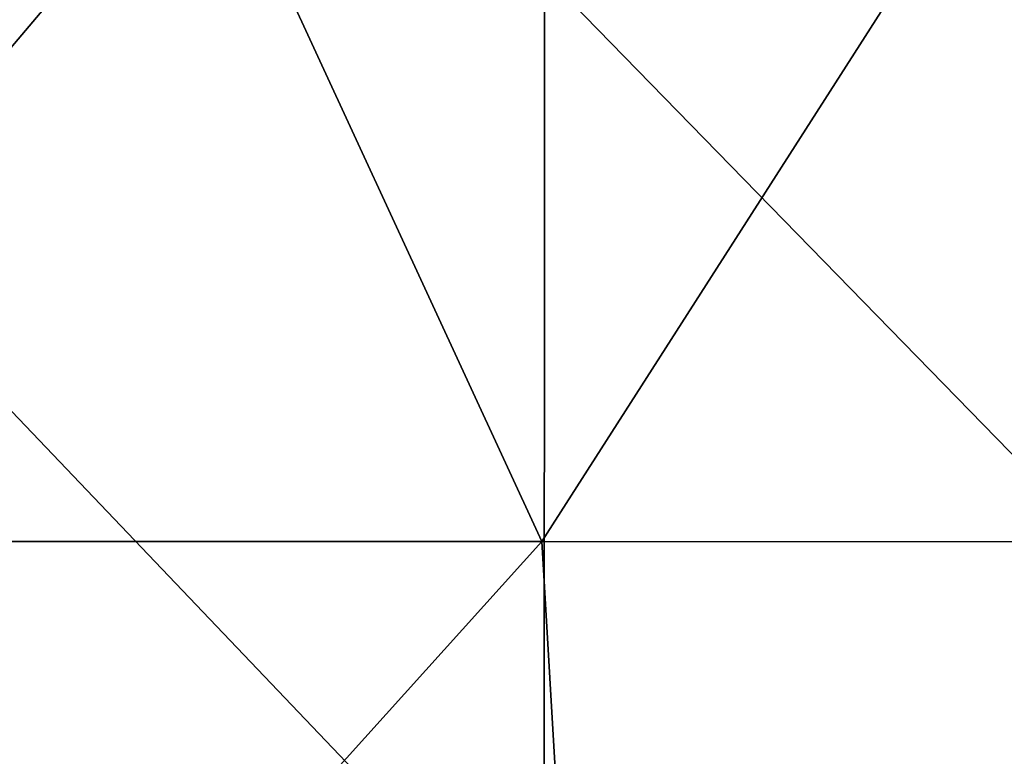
# Model space of a CAD drawing. Header units: millimetres. Extents: x -71 to 126, y -35 to 75.
# Tile 109 of 178: x -5.63 to -2.66, y 66.48 to 68.71. Entities that reach past the tile are written whole.
import ezdxf

# ---------------------------------------------------------------- set-up
doc = ezdxf.new("R2010")
doc.units = ezdxf.units.MM
doc.header["$LTSCALE"] = 52.536866
doc.layers.add('180', color=7, linetype='CONTINUOUS')
doc.layers.add('187', color=7, linetype='CONTINUOUS')

msp = doc.modelspace()

# ---------------------------------------------------------------- linework, layer by layer
at = {"layer": '180', "linetype": 'Continuous'}
for points in [[(-6.9102, 68.8414, 22.2025), (-6.9106, 65.8384, 22.2022), (-4.0465, 65.8381, 22.8988), (-6.9102, 68.8414, 22.2025)], [(-4.0462, 68.8411, 22.8991), (-6.9102, 68.8414, 22.2025), (-4.0465, 65.8381, 22.8988), (-4.0462, 68.8411, 22.8991)], [(-4.0462, 68.8411, 22.8991), (-4.0465, 65.8381, 22.8988), (-1.1173, 65.8377, 23.2274), (-4.0462, 68.8411, 22.8991)], [(-1.117, 68.8407, 23.2277), (-4.0462, 68.8411, 22.8991), (-1.1173, 65.8377, 23.2274), (-1.117, 68.8407, 23.2277)]]:
    msp.add_3dface(points, dxfattribs=at)
at = {"layer": '187', "linetype": 'Continuous'}
for points in [[(-5.0652, 69.32, -22.6855), (-6.9175, 67.1304, -22.1908), (-7.4026, 69.3661, -22.0334), (-5.0652, 69.32, -22.6855)], [(-4.0536, 67.1301, -22.8883), (-6.9175, 67.1304, -22.1908), (-5.0652, 69.32, -22.6855), (-4.0536, 67.1301, -22.8883)], [(-2.6721, 69.2906, -23.0905), (-4.0536, 67.1301, -22.8883), (-5.0652, 69.32, -22.6855), (-2.6721, 69.2906, -23.0905)], [(-1.1246, 67.1298, -23.2179), (-4.0536, 67.1301, -22.8883), (-2.6721, 69.2906, -23.0905), (-1.1246, 67.1298, -23.2179)], [(-0.2477, 69.2791, -23.2438), (-1.1246, 67.1298, -23.2179), (-2.6721, 69.2906, -23.0905), (-0.2477, 69.2791, -23.2438)], [(-6.9175, 67.1304, -22.1908), (-4.0536, 67.1301, -22.8883), (-6.7623, 64.1274, -22.239), (-6.9175, 67.1304, -22.1908)], [(-4.0536, 67.1301, -22.8883), (-3.8776, 64.1271, -22.9192), (-6.7623, 64.1274, -22.239), (-4.0536, 67.1301, -22.8883)], [(-4.0536, 67.1301, -22.8883), (-1.1246, 67.1298, -23.2179), (-3.8776, 64.1271, -22.9192), (-4.0536, 67.1301, -22.8883)], [(-1.1246, 67.1298, -23.2179), (-0.9298, 64.1268, -23.2269), (-3.8776, 64.1271, -22.9192), (-1.1246, 67.1298, -23.2179)]]:
    msp.add_3dface(points, dxfattribs=at)

doc.saveas('drawing.dxf')
